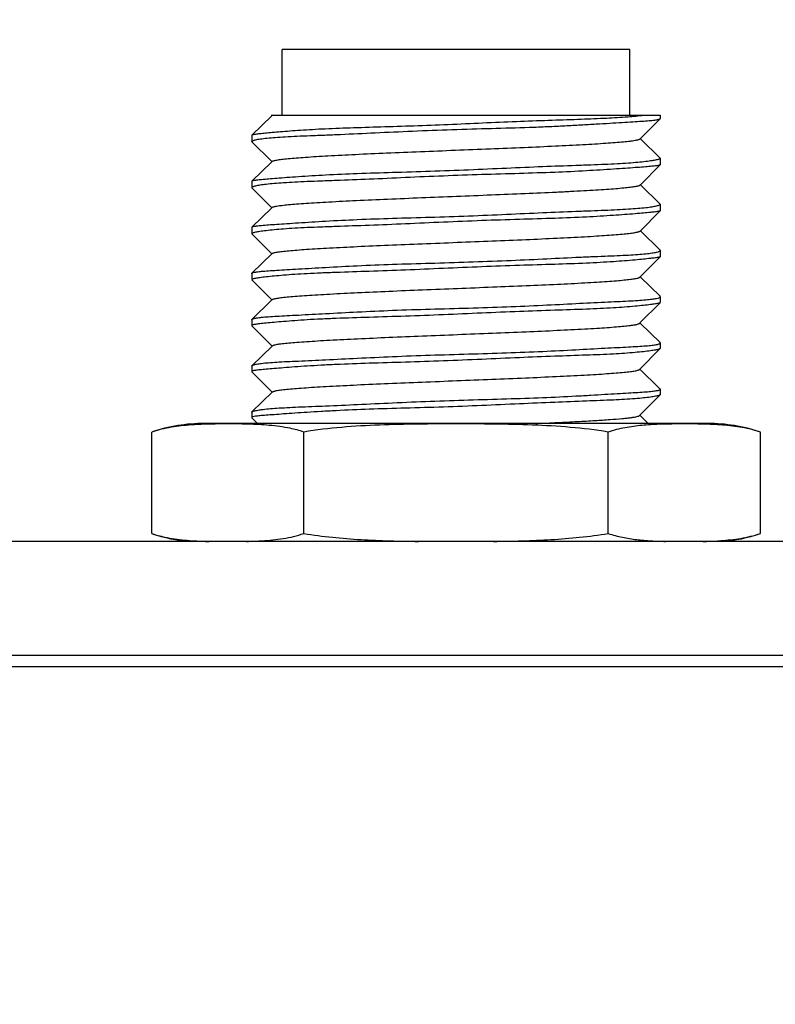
# Model space of a CAD drawing. Header units: millimetres. Extents: x 0 to 776, y 0 to 509.
# Tile 95 of 100: x 621 to 633, y 341 to 356. Entities that reach past the tile are written whole.
import ezdxf

# ---------------------------------------------------------------- set-up
doc = ezdxf.new("R2010")
doc.units = ezdxf.units.MM
doc.layers.add('DM', color=4, linetype='Continuous')
doc.layers.add('SLD-0', color=179, linetype='Continuous')
doc.styles.add('SLDTEXTSTYLE0', font='ROMANS', dxfattribs={"width": 0.84})
doc.styles.add('SLDTEXTSTYLE1', font='ROMANS', dxfattribs={"width": 0.97})
doc.dimstyles.new('SLDDIMSTYLE4', dxfattribs={"dimtxt": 3, "dimasz": 3.302, "dimexe": 0, "dimexo": 0.0625, "dimgap": 0.75, "dimtad": 1, "dimrnd": 1e-09, "dimzin": 12, "dimdsep": 46, "dimtxsty": 'SLDTEXTSTYLE0', "dimblk1": 'NONE', "dimblk2": 'NONE', "dimsah": 1, "dimcen": 0.09, "dimadec": 0, "dimazin": 3, "dimtol": 1, "dimtp": 0.3, "dimtm": 0.3, "dimtfac": 1, "dimtofl": 0, "dimtmove": 0, "dimatfit": 3, "dimldrblk": 'NONE', "dimfxl": 1, "dimfrac": 2, "dimtolj": 1, "dimtzin": 0, "dimarcsym": 0})

# ---------------------------------------------------------------- blocks, each defined once
blk = doc.blocks.new('_D_15')
at = {"layer": 'DM', "color": 7}
for p, q in [((541.336, 297.238), (541.336, 367.642)), ((636.336, 302.804), (636.336, 367.642)), ((543.836, 367.142), (633.836, 367.142))]:
    blk.add_line(p, q, dxfattribs=at)
for points in [[(543.836, 367.558), (543.836, 366.725), (541.336, 367.142)], [(633.836, 366.725), (633.836, 367.558), (636.336, 367.142)]]:
    blk.add_solid(points, dxfattribs=at)
at = {"layer": 'DM', "color": 7, "insert": (577.36, 371.462), "char_height": 3, "attachment_point": 1, "style": 'SLDTEXTSTYLE1'}
blk.add_mtext('95.00±0.30', dxfattribs=at)
blk = doc.blocks.new('_None')

msp = doc.modelspace()

# ---------------------------------------------------------------- linework, layer by layer
at = {"layer": 'SLD-0', "color": 7, "linetype": 'Continuous'}
for p, q in [((625.202, 354.71), (625.202, 355.71)), ((630.482, 355.71), (625.202, 355.71)), ((630.482, 354.71), (630.482, 355.71)), ((625.038, 354.71), (630.942, 354.71)), ((625.045, 354.704), (625.039, 354.71)), ((625.044, 354.703), (625.05, 354.708)), ((625.05, 354.708), (625.051, 354.71)), ((630.942, 354.71), (630.942, 354.662)), ((624.743, 354.409), (625.044, 354.703)), ((630.939, 354.657), (630.635, 354.35)), ((630.939, 354.657), (630.942, 354.662)), ((624.742, 354.406), (624.743, 354.409)), ((624.742, 354.406), (624.742, 354.311)), ((624.742, 354.311), (624.744, 354.307)), ((625.039, 354.01), (624.744, 354.307)), ((630.641, 354.353), (630.94, 354.06)), ((624.743, 353.711), (625.044, 354.004)), ((625.044, 354.004), (625.039, 354.01)), ((625.044, 354.004), (625.048, 354.009)), ((630.94, 353.957), (630.64, 353.655)), ((630.942, 354.057), (630.94, 354.06)), ((630.942, 353.961), (630.94, 353.957)), ((630.942, 354.057), (630.942, 353.961)), ((624.742, 353.708), (624.743, 353.711)), ((624.742, 353.708), (624.742, 353.611)), ((624.742, 353.611), (624.743, 353.608)), ((625.039, 353.31), (624.743, 353.608)), ((630.64, 353.655), (630.636, 353.651)), ((630.642, 353.653), (630.94, 353.362)), ((630.942, 353.358), (630.94, 353.362)), ((630.942, 353.358), (630.942, 353.262)), ((624.744, 353.012), (625.044, 353.305)), ((625.044, 353.305), (625.039, 353.31)), ((625.044, 353.305), (625.048, 353.309)), ((630.94, 353.259), (630.635, 352.951)), ((630.942, 353.262), (630.94, 353.259)), ((624.742, 353.008), (624.744, 353.012)), ((624.742, 353.008), (624.742, 352.913)), ((624.742, 352.913), (624.743, 352.911)), ((625.04, 352.61), (624.743, 352.91)), ((630.641, 352.954), (630.939, 352.662)), ((630.942, 352.657), (630.939, 352.662)), ((630.942, 352.657), (630.942, 352.564)), ((624.745, 352.312), (625.05, 352.61)), ((625.045, 352.606), (625.04, 352.61)), ((630.941, 352.562), (630.637, 352.256)), ((630.942, 352.564), (630.941, 352.562)), ((624.742, 352.306), (624.745, 352.312)), ((624.742, 352.306), (624.742, 352.216)), ((625.048, 351.906), (624.743, 352.213)), ((630.637, 352.256), (630.633, 352.251)), ((630.639, 352.254), (630.939, 351.961)), ((624.745, 351.61), (625.048, 351.906)), ((625.048, 351.906), (625.052, 351.91)), ((630.941, 351.864), (630.634, 351.556)), ((630.942, 351.955), (630.939, 351.961)), ((630.942, 351.867), (630.941, 351.865)), ((630.942, 351.955), (630.942, 351.867)), ((624.742, 351.604), (624.745, 351.61)), ((624.742, 351.604), (624.742, 351.518)), ((624.742, 351.518), (624.743, 351.515)), ((625.05, 351.206), (624.743, 351.515)), ((630.634, 351.556), (630.63, 351.551)), ((630.636, 351.554), (630.939, 351.258)), ((624.745, 350.907), (625.05, 351.206)), ((625.05, 351.206), (625.055, 351.21)), ((630.94, 351.166), (630.628, 350.851)), ((630.942, 351.252), (630.939, 351.259)), ((630.942, 351.169), (630.94, 351.166)), ((630.942, 351.252), (630.942, 351.169)), ((624.742, 350.901), (624.745, 350.907)), ((624.742, 350.901), (624.742, 350.819)), ((624.742, 350.819), (624.743, 350.816)), ((630.634, 350.854), (630.927, 350.567)), ((625.046, 350.51), (624.743, 350.816)), ((630.927, 350.567), (630.939, 350.556)), ((630.942, 350.55), (630.939, 350.556)), ((630.942, 350.55), (630.942, 350.469)), ((624.744, 350.205), (625.056, 350.51)), ((625.051, 350.505), (625.046, 350.51)), ((630.94, 350.465), (630.628, 350.15)), ((630.942, 350.469), (630.94, 350.465)), ((624.742, 350.2), (624.744, 350.205)), ((624.742, 350.2), (624.742, 350.119)), ((624.742, 350.119), (624.744, 350.115)), ((624.754, 350.105), (624.744, 350.115)), ((624.828, 350.03), (624.754, 350.105)), ((630.634, 350.154), (630.76, 350.03)), ((631.661, 350.03), (624.023, 350.03)), ((624.691, 350.019), (624.679, 350.02)), ((624.691, 350.019), (624.679, 350.02)), ((631.191, 350.023), (631.18, 350.023)), ((623.223, 348.36), (623.223, 349.9)), ((625.532, 348.36), (625.532, 349.9)), ((630.151, 348.36), (630.151, 349.9)), ((632.461, 348.36), (632.461, 349.9)), ((653.533, 348.239), (524.145, 348.239)), ((624.662, 348.24), (624.691, 348.24)), ((624.662, 348.239), (624.676, 348.24)), ((624.676, 348.24), (624.691, 348.24)), ((522.417, 346.513), (655.262, 346.513)), ((655.335, 346.336), (522.344, 346.336))]:
    msp.add_line(p, q, dxfattribs=at)
for centre, radius, start, end in [((624.023, 347.503), 2.527, 90, 108.4598), ((631.661, 347.503), 2.527, 71.5402, 90), ((624.023, 350.756), 2.527, 251.5402, 265.1027), ((631.661, 350.756), 2.527, 274.8973, 288.4598), ((624.284, 355.948), 7.711, 268.065, 268.5833), ((631.399, 355.963), 7.726, 271.4135, 271.9352)]:
    msp.add_arc(centre, radius, start, end, dxfattribs=at)
for points, knots in [([(624.743, 354.409), (624.745, 354.411), (624.751, 354.413), (624.763, 354.417), (624.781, 354.42), (624.816, 354.426), (624.872, 354.433), (624.956, 354.442), (625.06, 354.451), (625.185, 354.462), (625.328, 354.473), (625.489, 354.485), (625.668, 354.496), (625.935, 354.51), (626.302, 354.523), (626.772, 354.537), (627.272, 354.553), (627.789, 354.573), (628.307, 354.597), (628.812, 354.619), (629.289, 354.636), (629.725, 354.65), (630.107, 354.665), (630.424, 354.684), (630.613, 354.701), (630.694, 354.71)], [0, 0, 0, 0, 0.001265, 0.003389, 0.006413, 0.010348, 0.020936, 0.035094, 0.052731, 0.073714, 0.097894, 0.125094, 0.155122, 0.18776, 0.259931, 0.339565, 0.424388, 0.511973, 0.599814, 0.685402, 0.766285, 0.840148, 0.904885, 0.958673, 1, 1, 1, 1]), ([(624.742, 354.311), (624.742, 354.313), (624.747, 354.319), (624.766, 354.328), (624.809, 354.34), (624.881, 354.352), (624.981, 354.364), (625.107, 354.375), (625.259, 354.384), (625.436, 354.393), (625.635, 354.401), (625.855, 354.409), (626.183, 354.423), (626.628, 354.444), (627.192, 354.471), (627.781, 354.493), (628.372, 354.51), (628.856, 354.523), (629.227, 354.537), (629.488, 354.549), (629.733, 354.563), (629.961, 354.576), (630.169, 354.589), (630.355, 354.6), (630.517, 354.611), (630.654, 354.619), (630.765, 354.627), (630.84, 354.634), (630.887, 354.64), (630.911, 354.645), (630.928, 354.65), (630.937, 354.654), (630.939, 354.657)], [0, 0, 0, 0, 0.001144, 0.00318, 0.010496, 0.022279, 0.038475, 0.058966, 0.083574, 0.112083, 0.144232, 0.179726, 0.218231, 0.302806, 0.394779, 0.49071, 0.587012, 0.680078, 0.724302, 0.766431, 0.806073, 0.842855, 0.876432, 0.906482, 0.932726, 0.954914, 0.972843, 0.986357, 0.991429, 0.995374, 0.998209, 1, 1, 1, 1]), ([(625.048, 354.009), (625.05, 354.011), (625.059, 354.015), (625.074, 354.02), (625.096, 354.025), (625.137, 354.033), (625.204, 354.042), (625.301, 354.052), (625.421, 354.063), (625.563, 354.073), (625.724, 354.084), (625.977, 354.099), (626.334, 354.117), (626.801, 354.138), (627.484, 354.166), (628.18, 354.193), (628.864, 354.221), (629.332, 354.242), (629.69, 354.26), (629.944, 354.275), (630.108, 354.285), (630.252, 354.296), (630.375, 354.306), (630.475, 354.317), (630.544, 354.326), (630.586, 354.333), (630.609, 354.338), (630.624, 354.343), (630.633, 354.348), (630.635, 354.35)], [0, 0, 0, 0, 0.001823, 0.00472, 0.008722, 0.013821, 0.027229, 0.044785, 0.066313, 0.09164, 0.120594, 0.152991, 0.22724, 0.311946, 0.40345, 0.593253, 0.684937, 0.769599, 0.844059, 0.87677, 0.906163, 0.932012, 0.954084, 0.972137, 0.985923, 0.991145, 0.995228, 0.998167, 1, 1, 1, 1]), ([(624.765, 353.72), (624.782, 353.723), (624.824, 353.729), (624.9, 353.737), (625.003, 353.746), (625.13, 353.756), (625.282, 353.768), (625.528, 353.785), (625.885, 353.808), (626.361, 353.828), (626.891, 353.843), (627.454, 353.86), (628.031, 353.882), (628.6, 353.908), (629.143, 353.932), (629.57, 353.947), (629.884, 353.958), (630.094, 353.966), (630.283, 353.975), (630.451, 353.985), (630.595, 353.997), (630.715, 354.009), (630.81, 354.022), (630.872, 354.033), (630.909, 354.041), (630.926, 354.047), (630.937, 354.051), (630.942, 354.055), (630.942, 354.057)], [0, 0, 0, 0, 0.008115, 0.020546, 0.037204, 0.057952, 0.082602, 0.110935, 0.177604, 0.255585, 0.342139, 0.434207, 0.528524, 0.621748, 0.710578, 0.791857, 0.828751, 0.862706, 0.893421, 0.920633, 0.944105, 0.963645, 0.979083, 0.990295, 0.994287, 0.997202, 0.999063, 1, 1, 1, 1]), ([(630.94, 353.957), (630.938, 353.955), (630.93, 353.952), (630.923, 353.95), (630.918, 353.948)], [0, 0, 0, 0, 0.380571, 1, 1, 1, 1]), ([(630.918, 353.948), (630.902, 353.945), (630.86, 353.939), (630.784, 353.931), (630.681, 353.923), (630.553, 353.913), (630.402, 353.903), (630.155, 353.886), (629.799, 353.863), (629.322, 353.84), (628.793, 353.824), (628.23, 353.808), (627.653, 353.788), (627.083, 353.763), (626.54, 353.737), (626.113, 353.721), (625.799, 353.71), (625.59, 353.702), (625.4, 353.694), (625.233, 353.684), (625.088, 353.673), (624.968, 353.661), (624.874, 353.649), (624.811, 353.638), (624.775, 353.628), (624.757, 353.622), (624.747, 353.618), (624.742, 353.613), (624.742, 353.611)], [0, 0, 0, 0, 0.008108, 0.020527, 0.037172, 0.057906, 0.082545, 0.110871, 0.17753, 0.255505, 0.34205, 0.43411, 0.52842, 0.621639, 0.710465, 0.791744, 0.828637, 0.862591, 0.893302, 0.920509, 0.943976, 0.963509, 0.978945, 0.990168, 0.994175, 0.997113, 0.99901, 1, 1, 1, 1]), ([(624.743, 353.711), (624.745, 353.713), (624.753, 353.716), (624.76, 353.718), (624.765, 353.72)], [0, 0, 0, 0, 0.374917, 1, 1, 1, 1]), ([(625.048, 353.309), (625.051, 353.312), (625.059, 353.316), (625.075, 353.321), (625.097, 353.326), (625.139, 353.334), (625.208, 353.343), (625.307, 353.353), (625.429, 353.363), (625.573, 353.374), (625.736, 353.385), (625.99, 353.399), (626.348, 353.417), (626.816, 353.438), (627.322, 353.459), (627.848, 353.48), (628.373, 353.501), (628.879, 353.522), (629.28, 353.54), (629.576, 353.554), (629.775, 353.565), (629.956, 353.575), (630.118, 353.586), (630.26, 353.596), (630.381, 353.607), (630.479, 353.617), (630.546, 353.626), (630.588, 353.634), (630.61, 353.639), (630.625, 353.644), (630.633, 353.648), (630.636, 353.651)], [0, 0, 0, 0, 0.001858, 0.004804, 0.008883, 0.014095, 0.027824, 0.045768, 0.067701, 0.093404, 0.122667, 0.155284, 0.229696, 0.314404, 0.406088, 0.501037, 0.595932, 0.687504, 0.772146, 0.810725, 0.846365, 0.878813, 0.907855, 0.933292, 0.954938, 0.972611, 0.986135, 0.991278, 0.995305, 0.9982, 1, 1, 1, 1]), ([(624.765, 353.021), (624.781, 353.025), (624.823, 353.031), (624.9, 353.039), (625.002, 353.047), (625.13, 353.056), (625.281, 353.066), (625.528, 353.082), (625.884, 353.105), (626.361, 353.129), (626.89, 353.146), (627.453, 353.162), (628.03, 353.181), (628.6, 353.205), (629.143, 353.231), (629.57, 353.248), (629.884, 353.26), (630.093, 353.268), (630.283, 353.277), (630.451, 353.286), (630.595, 353.296), (630.715, 353.307), (630.81, 353.319), (630.872, 353.33), (630.909, 353.34), (630.926, 353.346), (630.937, 353.351), (630.942, 353.356), (630.942, 353.358)], [0, 0, 0, 0, 0.008108, 0.020516, 0.037148, 0.057868, 0.082494, 0.110808, 0.177453, 0.25542, 0.341958, 0.434011, 0.528319, 0.621536, 0.710363, 0.791646, 0.828541, 0.862497, 0.893209, 0.920414, 0.943876, 0.963403, 0.978832, 0.990054, 0.994068, 0.997022, 0.998948, 1, 1, 1, 1]), ([(630.918, 353.251), (630.902, 353.247), (630.86, 353.241), (630.783, 353.233), (630.681, 353.223), (630.495, 353.207), (630.206, 353.186), (629.799, 353.161), (629.322, 353.142), (628.792, 353.128), (628.229, 353.11), (627.653, 353.086), (627.083, 353.06), (626.54, 353.037), (626.113, 353.023), (625.799, 353.012), (625.59, 353.004), (625.4, 352.994), (625.233, 352.983), (625.088, 352.971), (624.968, 352.959), (624.884, 352.947), (624.83, 352.938), (624.799, 352.933), (624.775, 352.927), (624.757, 352.922), (624.747, 352.919), (624.742, 352.915), (624.742, 352.913)], [0, 0, 0, 0, 0.008119, 0.02056, 0.03723, 0.057989, 0.110986, 0.177659, 0.255646, 0.342208, 0.434284, 0.528608, 0.621839, 0.710674, 0.791957, 0.828852, 0.86281, 0.89353, 0.920748, 0.944227, 0.963773, 0.979212, 0.98535, 0.990413, 0.99439, 0.997281, 0.99911, 1, 1, 1, 1]), ([(630.94, 353.259), (630.938, 353.257), (630.931, 353.254), (630.923, 353.252), (630.918, 353.251)], [0, 0, 0, 0, 0.366628, 1, 1, 1, 1]), ([(624.744, 353.012), (624.746, 353.015), (624.753, 353.018), (624.761, 353.02), (624.765, 353.021)], [0, 0, 0, 0, 0.391403, 1, 1, 1, 1]), ([(625.05, 352.61), (625.052, 352.612), (625.06, 352.616), (625.076, 352.621), (625.098, 352.627), (625.141, 352.634), (625.21, 352.643), (625.311, 352.654), (625.435, 352.664), (625.58, 352.675), (625.745, 352.685), (626.001, 352.7), (626.36, 352.718), (626.828, 352.739), (627.335, 352.76), (627.86, 352.78), (628.385, 352.801), (628.89, 352.822), (629.357, 352.843), (629.713, 352.861), (629.966, 352.876), (630.126, 352.886), (630.267, 352.897), (630.385, 352.907), (630.482, 352.918), (630.547, 352.927), (630.588, 352.934), (630.609, 352.94), (630.625, 352.945), (630.633, 352.949), (630.635, 352.951)], [0, 0, 0, 0, 0.001837, 0.004768, 0.008867, 0.01413, 0.028038, 0.046245, 0.068504, 0.094565, 0.124173, 0.157074, 0.231744, 0.316459, 0.408209, 0.503211, 0.598015, 0.689418, 0.774042, 0.848285, 0.880587, 0.909396, 0.934542, 0.955866, 0.973208, 0.986416, 0.991425, 0.995353, 0.998198, 1, 1, 1, 1]), ([(624.765, 352.322), (624.781, 352.326), (624.823, 352.333), (624.9, 352.342), (625.002, 352.349), (625.13, 352.357), (625.282, 352.366), (625.528, 352.381), (625.884, 352.402), (626.361, 352.427), (626.89, 352.449), (627.453, 352.464), (628.03, 352.481), (628.6, 352.502), (629.143, 352.527), (629.57, 352.549), (629.884, 352.563), (630.093, 352.571), (630.283, 352.579), (630.451, 352.587), (630.595, 352.596), (630.715, 352.606), (630.81, 352.617), (630.878, 352.629), (630.919, 352.64), (630.937, 352.649), (630.942, 352.655), (630.942, 352.657)], [0, 0, 0, 0, 0.008154, 0.020575, 0.037205, 0.057917, 0.082534, 0.11084, 0.177475, 0.25544, 0.341971, 0.434014, 0.528309, 0.621514, 0.710326, 0.791603, 0.828497, 0.862451, 0.893158, 0.920356, 0.943805, 0.963314, 0.978723, 0.989928, 0.996896, 0.998855, 1, 1, 1, 1]), ([(630.918, 352.553), (630.902, 352.55), (630.86, 352.543), (630.783, 352.534), (630.681, 352.523), (630.495, 352.505), (630.206, 352.483), (629.799, 352.461), (629.322, 352.445), (628.792, 352.43), (628.229, 352.409), (627.653, 352.384), (627.083, 352.358), (626.54, 352.339), (626.113, 352.326), (625.799, 352.314), (625.59, 352.304), (625.4, 352.293), (625.233, 352.281), (625.088, 352.268), (624.968, 352.256), (624.884, 352.246), (624.83, 352.238), (624.799, 352.233), (624.775, 352.228), (624.757, 352.224), (624.747, 352.221), (624.742, 352.217), (624.742, 352.216)], [0, 0, 0, 0, 0.008139, 0.020604, 0.037297, 0.058073, 0.111081, 0.17775, 0.255742, 0.342313, 0.4344, 0.528734, 0.621974, 0.710813, 0.792101, 0.829001, 0.862967, 0.893696, 0.920926, 0.944416, 0.963962, 0.979384, 0.985505, 0.990547, 0.994497, 0.997358, 0.99915, 1, 1, 1, 1]), ([(630.941, 352.562), (630.939, 352.56), (630.931, 352.557), (630.923, 352.555), (630.918, 352.553)], [0, 0, 0, 0, 0.361149, 1, 1, 1, 1]), ([(624.745, 352.312), (624.747, 352.314), (624.754, 352.318), (624.761, 352.32), (624.765, 352.322)], [0, 0, 0, 0, 0.405142, 1, 1, 1, 1]), ([(625.052, 351.91), (625.055, 351.913), (625.063, 351.917), (625.078, 351.922), (625.1, 351.927), (625.142, 351.935), (625.211, 351.944), (625.312, 351.954), (625.437, 351.964), (625.583, 351.975), (625.749, 351.985), (626.006, 352), (626.365, 352.018), (626.834, 352.039), (627.34, 352.06), (627.865, 352.081), (628.389, 352.102), (628.894, 352.123), (629.361, 352.143), (629.718, 352.161), (629.97, 352.176), (630.131, 352.187), (630.27, 352.197), (630.387, 352.207), (630.482, 352.218), (630.547, 352.227), (630.587, 352.235), (630.608, 352.24), (630.622, 352.245), (630.63, 352.249), (630.633, 352.251)], [0, 0, 0, 0, 0.001825, 0.00471, 0.008721, 0.013877, 0.02765, 0.045915, 0.068346, 0.094625, 0.124466, 0.15759, 0.232589, 0.317333, 0.409052, 0.504111, 0.598903, 0.690215, 0.774873, 0.849346, 0.881728, 0.910482, 0.935467, 0.956562, 0.973655, 0.986636, 0.991553, 0.995411, 0.998213, 1, 1, 1, 1]), ([(624.765, 351.62), (624.781, 351.626), (624.823, 351.634), (624.9, 351.644), (625.002, 351.652), (625.13, 351.66), (625.282, 351.668), (625.528, 351.681), (625.885, 351.7), (626.361, 351.725), (626.89, 351.75), (627.454, 351.767), (628.03, 351.782), (628.601, 351.801), (629.144, 351.824), (629.64, 351.851), (630.017, 351.87), (630.283, 351.882), (630.451, 351.89), (630.595, 351.898), (630.715, 351.907), (630.81, 351.916), (630.878, 351.927), (630.919, 351.937), (630.937, 351.947), (630.942, 351.952), (630.942, 351.955)], [0, 0, 0, 0, 0.00822, 0.020677, 0.037322, 0.058037, 0.082651, 0.110953, 0.177582, 0.255549, 0.34208, 0.434117, 0.528404, 0.621599, 0.710399, 0.791668, 0.862516, 0.893223, 0.920417, 0.943858, 0.963352, 0.978737, 0.989914, 0.996859, 0.998822, 1, 1, 1, 1]), ([(630.941, 351.864), (630.938, 351.862), (630.931, 351.859), (630.923, 351.857), (630.918, 351.856)], [0, 0, 0, 0, 0.364097, 1, 1, 1, 1]), ([(630.918, 351.856), (630.902, 351.851), (630.86, 351.844), (630.784, 351.833), (630.681, 351.821), (630.495, 351.802), (630.206, 351.781), (629.799, 351.763), (629.322, 351.748), (628.793, 351.73), (628.23, 351.706), (627.653, 351.68), (627.083, 351.658), (626.54, 351.642), (626.113, 351.628), (625.799, 351.615), (625.59, 351.604), (625.4, 351.591), (625.233, 351.578), (625.088, 351.566), (624.968, 351.554), (624.884, 351.545), (624.83, 351.539), (624.799, 351.535), (624.775, 351.531), (624.757, 351.527), (624.747, 351.524), (624.742, 351.52), (624.742, 351.518)], [0, 0, 0, 0, 0.008166, 0.020652, 0.037359, 0.058141, 0.111137, 0.177789, 0.255776, 0.342348, 0.434434, 0.528768, 0.62201, 0.71085, 0.792142, 0.829047, 0.86302, 0.89376, 0.920999, 0.944491, 0.964026, 0.979422, 0.985526, 0.990552, 0.994489, 0.997341, 0.999132, 1, 1, 1, 1]), ([(624.745, 351.61), (624.746, 351.611), (624.752, 351.615), (624.759, 351.618), (624.765, 351.62)], [0, 0, 0, 0, 0.185268, 1, 1, 1, 1]), ([(625.055, 351.21), (625.057, 351.213), (625.065, 351.217), (625.08, 351.222), (625.101, 351.227), (625.143, 351.235), (625.21, 351.244), (625.31, 351.254), (625.434, 351.264), (625.581, 351.275), (625.747, 351.285), (626.005, 351.3), (626.365, 351.318), (626.834, 351.339), (627.339, 351.36), (627.864, 351.381), (628.388, 351.402), (628.892, 351.422), (629.359, 351.443), (629.716, 351.461), (629.97, 351.476), (630.131, 351.486), (630.27, 351.497), (630.387, 351.507), (630.481, 351.518), (630.545, 351.527), (630.585, 351.534), (630.605, 351.54), (630.62, 351.545), (630.628, 351.549), (630.63, 351.551)], [0, 0, 0, 0, 0.001804, 0.004628, 0.008543, 0.013582, 0.027107, 0.045172, 0.067529, 0.093873, 0.123853, 0.157137, 0.232379, 0.317155, 0.408794, 0.503891, 0.598735, 0.690024, 0.774676, 0.849471, 0.882054, 0.910946, 0.935971, 0.957007, 0.973975, 0.986806, 0.991655, 0.995458, 0.998224, 1, 1, 1, 1]), ([(630.918, 351.156), (630.902, 351.151), (630.86, 351.143), (630.784, 351.131), (630.681, 351.119), (630.495, 351.1), (630.206, 351.081), (629.799, 351.066), (629.322, 351.05), (628.792, 351.029), (628.23, 351.003), (627.653, 350.978), (627.083, 350.96), (626.54, 350.945), (626.113, 350.93), (625.799, 350.914), (625.59, 350.902), (625.4, 350.889), (625.233, 350.876), (625.088, 350.864), (624.968, 350.854), (624.874, 350.846), (624.811, 350.839), (624.775, 350.833), (624.757, 350.829), (624.747, 350.825), (624.742, 350.821), (624.742, 350.819)], [0, 0, 0, 0, 0.008209, 0.020721, 0.037439, 0.05822, 0.111195, 0.177835, 0.255819, 0.342385, 0.434462, 0.528785, 0.622015, 0.710842, 0.792125, 0.829029, 0.863002, 0.893743, 0.920979, 0.94446, 0.963978, 0.979352, 0.990465, 0.994401, 0.99726, 0.999072, 1, 1, 1, 1]), ([(624.765, 350.918), (624.781, 350.924), (624.823, 350.933), (624.9, 350.945), (625.002, 350.954), (625.13, 350.963), (625.282, 350.971), (625.528, 350.982), (625.885, 350.998), (626.361, 351.022), (626.89, 351.048), (627.453, 351.069), (628.03, 351.085), (628.6, 351.102), (629.144, 351.123), (629.64, 351.149), (630.017, 351.17), (630.283, 351.183), (630.451, 351.192), (630.595, 351.2), (630.715, 351.208), (630.81, 351.216), (630.872, 351.225), (630.909, 351.233), (630.926, 351.239), (630.937, 351.244), (630.942, 351.25), (630.942, 351.252)], [0, 0, 0, 0, 0.008261, 0.020753, 0.037415, 0.058135, 0.082747, 0.111044, 0.177662, 0.255627, 0.342162, 0.434203, 0.528494, 0.621691, 0.710494, 0.791765, 0.862625, 0.893338, 0.920537, 0.94398, 0.963468, 0.978837, 0.989985, 0.993965, 0.996898, 0.998838, 1, 1, 1, 1]), ([(630.94, 351.166), (630.938, 351.164), (630.931, 351.16), (630.923, 351.157), (630.918, 351.156)], [0, 0, 0, 0, 0.374466, 1, 1, 1, 1]), ([(624.745, 350.907), (624.746, 350.908), (624.752, 350.913), (624.759, 350.916), (624.765, 350.918)], [0, 0, 0, 0, 0.184249, 1, 1, 1, 1]), ([(625.056, 350.51), (625.058, 350.512), (625.066, 350.516), (625.081, 350.521), (625.102, 350.526), (625.142, 350.534), (625.208, 350.543), (625.306, 350.554), (625.429, 350.564), (625.574, 350.574), (625.74, 350.585), (625.998, 350.6), (626.358, 350.618), (626.826, 350.638), (627.508, 350.667), (628.201, 350.694), (628.883, 350.722), (629.35, 350.743), (629.708, 350.761), (629.963, 350.775), (630.126, 350.786), (630.267, 350.797), (630.385, 350.807), (630.48, 350.817), (630.544, 350.826), (630.583, 350.834), (630.604, 350.839), (630.618, 350.844), (630.626, 350.848), (630.628, 350.851)], [0, 0, 0, 0, 0.001797, 0.004595, 0.008457, 0.013409, 0.026636, 0.044307, 0.066368, 0.092568, 0.122501, 0.155796, 0.231109, 0.31585, 0.407324, 0.597272, 0.688564, 0.77323, 0.84828, 0.881177, 0.910457, 0.935781, 0.956985, 0.974028, 0.98687, 0.991707, 0.995489, 0.998235, 1, 1, 1, 1]), ([(624.765, 350.216), (624.781, 350.222), (624.823, 350.231), (624.9, 350.243), (625.002, 350.254), (625.13, 350.264), (625.282, 350.273), (625.528, 350.284), (625.885, 350.298), (626.362, 350.319), (626.891, 350.345), (627.454, 350.37), (628.03, 350.388), (628.601, 350.404), (629.144, 350.422), (629.571, 350.442), (629.884, 350.46), (630.093, 350.472), (630.283, 350.484), (630.451, 350.494), (630.595, 350.502), (630.715, 350.51), (630.81, 350.518), (630.878, 350.526), (630.919, 350.535), (630.937, 350.543), (630.942, 350.548), (630.942, 350.55)], [0, 0, 0, 0, 0.008269, 0.020785, 0.037473, 0.058212, 0.082835, 0.111136, 0.177758, 0.25573, 0.342276, 0.434328, 0.528627, 0.621833, 0.71064, 0.791913, 0.828814, 0.862781, 0.893506, 0.920717, 0.944167, 0.963658, 0.979019, 0.990145, 0.997002, 0.998899, 1, 1, 1, 1]), ([(630.918, 350.455), (630.902, 350.45), (630.86, 350.441), (630.784, 350.428), (630.681, 350.416), (630.495, 350.399), (630.206, 350.384), (629.798, 350.369), (629.322, 350.351), (628.792, 350.327), (628.23, 350.301), (627.653, 350.278), (627.083, 350.263), (626.54, 350.247), (626.113, 350.229), (625.799, 350.212), (625.59, 350.2), (625.401, 350.187), (625.233, 350.175), (625.088, 350.164), (624.968, 350.156), (624.874, 350.148), (624.806, 350.141), (624.765, 350.133), (624.746, 350.127), (624.742, 350.122), (624.742, 350.119)], [0, 0, 0, 0, 0.008251, 0.020775, 0.037486, 0.058251, 0.111199, 0.177829, 0.255807, 0.342365, 0.434429, 0.528739, 0.621955, 0.71077, 0.792046, 0.828948, 0.862919, 0.893655, 0.92088, 0.944344, 0.963844, 0.979205, 0.990318, 0.997133, 0.998984, 1, 1, 1, 1]), ([(630.94, 350.465), (630.938, 350.463), (630.93, 350.459), (630.923, 350.457), (630.918, 350.455)], [0, 0, 0, 0, 0.388148, 1, 1, 1, 1]), ([(624.744, 350.205), (624.747, 350.207), (624.754, 350.211), (624.761, 350.214), (624.765, 350.216)], [0, 0, 0, 0, 0.402355, 1, 1, 1, 1]), ([(629.055, 350.03), (629.164, 350.035), (629.374, 350.044), (629.672, 350.059), (629.938, 350.074), (630.165, 350.089), (630.328, 350.101), (630.435, 350.112), (630.497, 350.119), (630.547, 350.127), (630.585, 350.134), (630.611, 350.141), (630.624, 350.147), (630.628, 350.15)], [0, 0, 0, 0, 0.207414, 0.39779, 0.56759, 0.712941, 0.829939, 0.877212, 0.916849, 0.948857, 0.973279, 0.990215, 1, 1, 1, 1]), ([(624.023, 350.018), (623.956, 350.016), (623.789, 350.008), (623.519, 349.979), (623.32, 349.932), (623.223, 349.9)], [0, 0, 0, 0, 0.247691, 0.62069, 1, 1, 1, 1]), ([(624.679, 350.02), (624.57, 350.023), (624.351, 350.024), (624.133, 350.022), (624.023, 350.018)], [0, 0, 0, 0, 0.499988, 1, 1, 1, 1]), ([(625.532, 349.9), (625.464, 349.923), (625.291, 349.969), (625.009, 350.006), (624.797, 350.016), (624.691, 350.019)], [0, 0, 0, 0, 0.254075, 0.628267, 1, 1, 1, 1]), ([(630.151, 349.9), (629.961, 349.932), (629.577, 349.977), (628.999, 350.01), (628.421, 350.022), (627.842, 350.024), (627.263, 350.022), (626.684, 350.01), (626.106, 349.977), (625.723, 349.932), (625.532, 349.9)], [0, 0, 0, 0, 0.124995, 0.249994, 0.374997, 0.5, 0.625002, 0.750005, 0.875004, 1, 1, 1, 1]), ([(631.18, 350.023), (631.094, 350.022), (630.922, 350.019), (630.664, 350.004), (630.405, 349.97), (630.235, 349.928), (630.151, 349.9)], [0, 0, 0, 0, 0.248021, 0.496364, 0.746076, 1, 1, 1, 1]), ([(631.66, 350.018), (631.582, 350.021), (631.425, 350.024), (631.269, 350.024), (631.191, 350.023)], [0, 0, 0, 0, 0.500038, 1, 1, 1, 1]), ([(632.461, 349.9), (632.395, 349.922), (632.231, 349.966), (631.962, 350.004), (631.761, 350.015), (631.66, 350.018)], [0, 0, 0, 0, 0.254079, 0.628352, 1, 1, 1, 1]), ([(623.223, 348.36), (623.288, 348.338), (623.453, 348.294), (623.721, 348.256), (623.923, 348.245), (624.023, 348.242)], [0, 0, 0, 0, 0.254079, 0.628352, 1, 1, 1, 1]), ([(624.691, 348.24), (624.762, 348.242), (624.938, 348.25), (625.221, 348.277), (625.43, 348.326), (625.532, 348.36)], [0, 0, 0, 0, 0.247768, 0.620745, 1, 1, 1, 1]), ([(625.532, 348.36), (625.819, 348.312), (626.255, 348.271), (626.836, 348.247), (627.127, 348.241), (627.273, 348.24)], [0, 0, 0, 0, 0.499918, 0.749958, 1, 1, 1, 1]), ([(628.41, 348.24), (628.555, 348.241), (628.846, 348.247), (629.428, 348.271), (629.864, 348.312), (630.151, 348.36)], [0, 0, 0, 0, 0.250041, 0.500081, 1, 1, 1, 1]), ([(630.151, 348.36), (630.222, 348.336), (630.366, 348.299), (630.584, 348.265), (630.803, 348.247), (630.948, 348.241), (631.021, 348.24)], [0, 0, 0, 0, 0.254028, 0.503974, 0.752256, 1, 1, 1, 1]), ([(631.66, 348.242), (631.727, 348.244), (631.895, 348.252), (632.164, 348.28), (632.363, 348.327), (632.461, 348.36)], [0, 0, 0, 0, 0.247691, 0.62069, 1, 1, 1, 1])]:
    msp.add_open_spline(points, degree=3, knots=knots, dxfattribs=at)

# ---------------------------------------------------------------- dimensions: what is measured, and where the dimension line sits
at = {"layer": 'DM', "color": 7}
dim = msp.add_linear_dim(base=(541.336, 369.642), p1=(636.336, 302.304), p2=(541.336, 296.738), dimstyle='SLDDIMSTYLE4', dxfattribs=at)
dim.commit()
dim.dimension.update_dxf_attribs({"geometry": '_D_15', "text_midpoint": (588.836, 369.642), "dimtype": 160})

doc.saveas('drawing.dxf')
